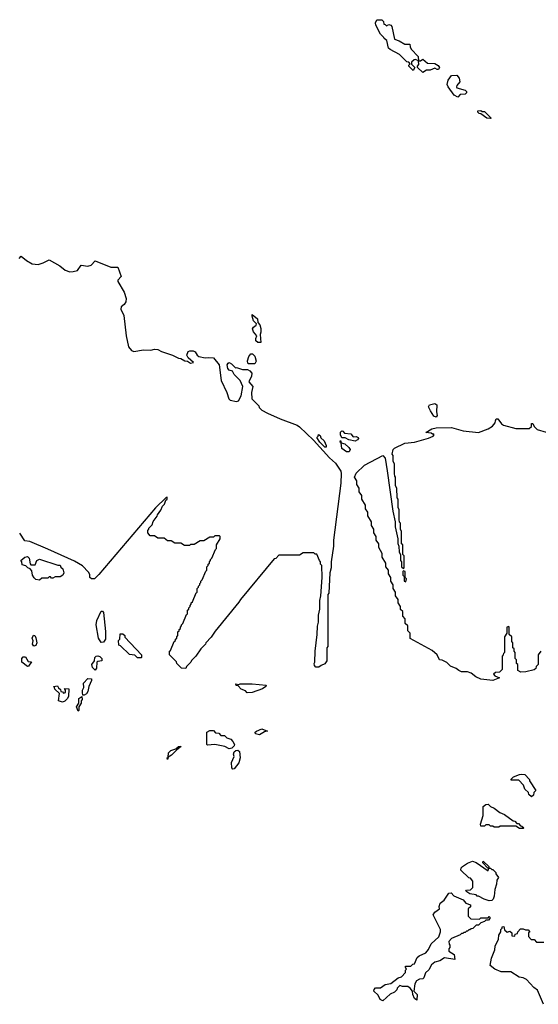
# Model space of a CAD drawing. Extents: x 2535812 to 2752880, y 540738 to 728399.
# Tile 167 of 213: x 2686092 to 2690380, y 639545 to 647690. Entities that reach past the tile are written whole.
import ezdxf

# ---------------------------------------------------------------- set-up
doc = ezdxf.new("R2010")
doc.units = 0

msp = doc.modelspace()

# ---------------------------------------------------------------- linework, layer by layer
at = {"layer": '0CON20XD'}
for points in [[(2689425, 647253.8), (2689380, 647295), (2689380, 647305), (2689391.7, 647318.3), (2689390, 647350), (2689365, 647360), (2689353, 647357), (2689331.7, 647338.3), (2689331.7, 647321.7), (2689360, 647295), (2689345, 647270), (2689310, 647305), (2689310, 647315), (2689320, 647325), (2689308.3, 647338.3), (2689291.7, 647341.7), (2689232.5, 647402.5), (2689155, 647442.5), (2689142.5, 647455), (2689128.3, 647518.3), (2689104.1, 647534.1), (2689102.5, 647542.5), (2689075, 647570), (2689036.2, 647645), (2689034, 647665), (2689045, 647690), (2689085, 647690), (2689100, 647675), (2689101.7, 647651.7), (2689115, 647650), (2689125, 647640), (2689145, 647650), (2689160, 647645), (2689167.5, 647635), (2689190, 647530), (2689230, 647515), (2689275, 647487.5), (2689318.3, 647488.3), (2689320, 647465), (2689330, 647445), (2689386.1, 647386.1), (2689390, 647350), (2689405, 647350), (2689425, 647362.5), (2689465, 647330), (2689525, 647326.7), (2689551.7, 647311.7), (2689563.3, 647295), (2689555, 647277.5), (2689545, 647276.7), (2689525, 647290), (2689485, 647273.3), (2689455, 647272.5), (2689425, 647253.8)], [(2689715, 647050), (2689683.8, 647065), (2689634, 647135), (2689626.2, 647155), (2689635, 647190), (2689663, 647227), (2689705, 647230), (2689726.2, 647205), (2689730, 647175), (2689706.7, 647145), (2689702.5, 647135), (2689707.5, 647125), (2689775, 647106), (2689786.2, 647095), (2689786, 647084), (2689776.1, 647073.9), (2689735, 647070), (2689715, 647050)], [(2689985, 646872.5), (2689953.3, 646875), (2689905, 646912.5), (2689890, 646915), (2689880, 646925), (2689880, 646935), (2689905, 646940), (2689915, 646930), (2689935, 646930), (2689990, 646875), (2689985, 646872.5)], [(2686086, 645715), (2686105, 645733.3), (2686147.7, 645697.7), (2686195, 645670.9), (2686243.8, 645666.2), (2686285, 645680), (2686335, 645703.8), (2686424.3, 645655), (2686468.3, 645618.3), (2686505.6, 645605.6), (2686535, 645605.7), (2686568.8, 645615), (2686600.3, 645659.7), (2686655, 645652.2), (2686681.9, 645658.1), (2686715, 645695.8), (2686845, 645641.9), (2686903.8, 645643.8), (2686929.4, 645565), (2686903.9, 645536.1), (2686904, 645525), (2686955.5, 645435.5), (2686971.4, 645385), (2686968, 645355), (2686955, 645333.8), (2686930, 645315), (2686927.5, 645295), (2686952.6, 645242.6), (2686971.5, 645075), (2686992.6, 644982.6), (2687015, 644954), (2687035, 644944), (2687115, 644958.5), (2687175, 644955.8), (2687205, 644964.4), (2687233.1, 644963.1), (2687265, 644946.2), (2687355.9, 644915.9), (2687405, 644890), (2687425, 644887.5), (2687458.3, 644868.3), (2687480, 644865), (2687505, 644850), (2687530, 644855), (2687484, 644894), (2687473.8, 644915), (2687484, 644945), (2687498.3, 644951.7), (2687525, 644951.4), (2687542.7, 644942.7), (2687558.8, 644915), (2687574.3, 644904.3), (2687625, 644892), (2687655, 644896.2), (2687695, 644892), (2687740.6, 644835), (2687757.5, 644705), (2687805.6, 644605), (2687820, 644555), (2687832.5, 644542.5), (2687885, 644531.9), (2687901.7, 644538.3), (2687922.4, 644577.6), (2687935.7, 644655), (2687914.1, 644704.1), (2687864.4, 644754.4), (2687851.7, 644781.7), (2687825, 644791.2), (2687813.3, 644803.3), (2687805.9, 644834.1), (2687815, 644850), (2687825, 644853.8), (2687844.2, 644844.2), (2687875, 644810), (2687885, 644812.5), (2687935, 644796), (2687975, 644796.7), (2687995, 644786), (2688012.5, 644765), (2688009.1, 644740.9), (2687986.7, 644695), (2688020, 644655), (2688007.5, 644605), (2688010, 644555), (2688070, 644495), (2688071.7, 644481.7), (2688095, 644460), (2688140, 644435), (2688245, 644388), (2688385, 644335.5), (2688405, 644322.5), (2688522, 644212), (2688654.5, 644064.5), (2688702, 644022), (2688745.8, 643955), (2688751.2, 643935), (2688746.2, 643855), (2688687.5, 643385), (2688686.7, 643335), (2688667.5, 643205), (2688667.5, 643155), (2688657.5, 643115), (2688647.5, 642945), (2688640, 642935), (2688640, 642505), (2688630, 642495), (2688630, 642385), (2688615, 642362.5), (2688585, 642347.5), (2688565, 642334), (2688540, 642335), (2688528.3, 642348.3), (2688527.5, 642365), (2688532.5, 642375), (2688533.8, 642465), (2688552.5, 642605), (2688553.6, 642673.6), (2688562.5, 642705), (2688563.3, 642765), (2688572.5, 642815), (2688573.3, 642885), (2688582.5, 642925), (2688592.5, 643075), (2688590, 643175), (2688580, 643185), (2688580, 643205), (2688570, 643215), (2688548.3, 643268.3), (2688535, 643270), (2688525, 643280), (2688435, 643280), (2688405, 643260), (2688235, 643260), (2688208.3, 643231.7), (2688195, 643230), (2687917.5, 642895), (2687905, 642872.5), (2687707.5, 642632.5), (2687675, 642582.5), (2687630, 642535), (2687627.5, 642525), (2687590, 642485), (2687547.5, 642425), (2687511.7, 642388.3), (2687507.5, 642375), (2687471.7, 642338.3), (2687465, 642322.5)], [(2688085, 645020), (2688060.7, 645020.7), (2688043, 645033), (2688043.3, 645053.3), (2688052.5, 645075), (2688025, 645106.7), (2688016.2, 645133.8), (2688025, 645147.5), (2688048.3, 645161.7), (2688050, 645175), (2688025, 645200), (2688013.3, 645236.7), (2688015, 645250), (2688057.5, 645215), (2688060, 645185), (2688077.5, 645165), (2688086, 645135), (2688085.8, 645105), (2688078.8, 645085), (2688085, 645020)], [(2687985, 644842.5), (2687978.3, 644848.3), (2687976.7, 644866.7), (2687986, 644905), (2688004.2, 644925.8), (2688016.7, 644925), (2688035.8, 644905.8), (2688046.9, 644865), (2688035, 644844.3), (2687985, 644842.5)], [(2689535, 644402.5), (2689515, 644410), (2689487.5, 644455), (2689473, 644487), (2689480, 644505), (2689525, 644516.2), (2689540, 644505), (2689537.5, 644445), (2689542.5, 644415), (2689535, 644402.5)], [(2690005, 642223.8), (2689905, 642234.4), (2689863.3, 642255), (2689824.2, 642284.2), (2689795, 642294), (2689745, 642294.4), (2689723.3, 642305), (2689702, 642322), (2689655, 642343.3), (2689623.6, 642373.6), (2689585, 642392.5), (2689562.5, 642395), (2689543.8, 642435), (2689501.4, 642471.4), (2689321.7, 642571.7), (2689320, 642615), (2689300, 642635), (2689300, 642675), (2689280, 642695), (2689280, 642735), (2689260, 642755), (2689260, 642795), (2689241.7, 642811.7), (2689240, 642835), (2689220, 642865), (2689220, 642895), (2689200, 642925), (2689200, 642955), (2689180, 642985), (2689180, 643015), (2689160, 643045), (2689160, 643075), (2689140, 643105), (2689140, 643135), (2689120, 643165), (2689120, 643195), (2689090, 643245), (2689090, 643275), (2689060, 643325), (2689060, 643355), (2689040, 643385), (2689040, 643415), (2689020, 643445), (2689020, 643475), (2689000, 643505), (2689000, 643535), (2688970, 643585), (2688970, 643615), (2688950, 643645), (2688950, 643675), (2688920, 643725), (2688920, 643755), (2688900, 643785), (2688900, 643815), (2688880, 643845), (2688880, 643875), (2688860, 643905), (2688875, 643940), (2688943.3, 644005), (2689095, 644083.8), (2689113.9, 644063.9), (2689130.7, 643959.3), (2689177.5, 643625), (2689197.5, 643535), (2689197.5, 643495), (2689217.5, 643395), (2689218.3, 643358.3), (2689227.5, 643335), (2689230, 643285), (2689240, 643265), (2689240, 643215), (2689250, 643205), (2689250, 643165), (2689265, 643150), (2689270, 643155), (2689270, 643255), (2689260, 643265), (2689260, 643345), (2689250, 643355), (2689250, 643455), (2689240, 643475), (2689240, 643525), (2689233, 643533), (2689230, 643555), (2689230, 643635), (2689220, 643655), (2689220, 643725), (2689212.5, 643735), (2689210, 643815), (2689200, 643835), (2689200, 643905), (2689193, 643913), (2689190, 643935), (2689190, 644015), (2689180, 644035), (2689180, 644085), (2689172.5, 644095), (2689180, 644135), (2689190, 644145), (2689275, 644186), (2689355, 644195.7), (2689471.7, 644228.3), (2689510, 644245), (2689520, 644255), (2689515, 644260), (2689505, 644260), (2689495, 644270), (2689450, 644275), (2689500, 644305), (2689535, 644312.5), (2689663, 644317), (2689758.1, 644288.1), (2689885, 644275.7), (2689964.4, 644305.6), (2690001.4, 644328.6), (2690023.8, 644355), (2690027, 644373), (2690031.7, 644388.3), (2690045, 644387.5), (2690075.7, 644345.7), (2690093.3, 644335), (2690195, 644308.8), (2690305, 644308), (2690323.3, 644325), (2690325, 644350), (2690335, 644350), (2690346.2, 644325), (2690370.3, 644300.3), (2690445, 644279.2)], [(2688865, 644203.3), (2688813.6, 644213.6), (2688781.7, 644231.7), (2688755, 644230), (2688743.8, 644255), (2688745, 644277.5), (2688755, 644290), (2688765, 644287.5), (2688778.3, 644268.3), (2688830, 644265), (2688848.3, 644238.3), (2688875, 644242.5), (2688890, 644235), (2688892.5, 644225), (2688886.1, 644213.9), (2688865, 644203.3)], [(2688625, 644152.5), (2688614, 644154), (2688572.5, 644195), (2688550, 644235), (2688560, 644245), (2688561.7, 644258.3), (2688575, 644250), (2688581.7, 644231.7), (2688608, 644205), (2688625, 644167.5), (2688625, 644152.5)], [(2688815, 644114), (2688793.3, 644115), (2688755, 644143.8), (2688750, 644190), (2688742.5, 644195), (2688745, 644210), (2688750, 644190), (2688780.7, 644180.7), (2688812, 644152), (2688823.3, 644135), (2688815, 644114)], [(2687465, 642322.5), (2687430, 642325), (2687390, 642365), (2687388.3, 642378.3), (2687330, 642435), (2687330, 642465), (2687338.3, 642471.7), (2687370, 642545), (2687380, 642555), (2687380, 642565), (2687390, 642575), (2687390, 642585), (2687400, 642595), (2687400, 642625), (2687410, 642635), (2687410, 642645), (2687420, 642655), (2687420, 642665), (2687430, 642675), (2687430, 642685), (2687440, 642695), (2687471.7, 642768.3), (2687480, 642775), (2687480, 642805), (2687490, 642815), (2687490, 642825), (2687500, 642835), (2687500, 642845), (2687510, 642855), (2687510, 642865), (2687520, 642875), (2687551.7, 642948.3), (2687560, 642955), (2687560, 642985), (2687570, 642995), (2687570, 643005), (2687580, 643015), (2687580, 643025), (2687590, 643035), (2687590, 643045), (2687600, 643055), (2687631.7, 643128.3), (2687640, 643135), (2687640, 643165), (2687650, 643175), (2687650, 643185), (2687660, 643195), (2687660, 643205), (2687670, 643215), (2687670, 643225), (2687680, 643235), (2687711.7, 643308.3), (2687720, 643315), (2687720, 643345), (2687750, 643395), (2687750, 643415), (2687745, 643420), (2687705, 643420), (2687695, 643410), (2687665, 643410), (2687615, 643380), (2687585, 643380), (2687535, 643350), (2687505, 643350), (2687495, 643340), (2687455, 643340), (2687425, 643360), (2687375, 643360), (2687345, 643380), (2687315, 643380), (2687285, 643400), (2687235, 643400), (2687205, 643420), (2687171.7, 643421.7), (2687150, 643445), (2687150, 643465), (2687160, 643475), (2687160, 643485), (2687188.3, 643511.7), (2687195, 643540), (2687228.3, 643581.7), (2687230, 643595), (2687258.3, 643631.7), (2687273, 643667), (2687288.3, 643681.7), (2687300, 643715), (2687310, 643725), (2687310, 643740), (2687301.7, 643738.3), (2687215, 643652.5), (2687075, 643487.5), (2686745, 643100), (2686710, 643065), (2686685, 643063.8), (2686672.5, 643075), (2686671.7, 643101.7), (2686660.7, 643120.7), (2686612.1, 643172.1), (2686545, 643211.4), (2686325, 643311.4), (2686175, 643374.2), (2686135, 643380), (2686091.6, 643441.6)], [(2686255, 643053.8), (2686225, 643060), (2686212.1, 643072.1), (2686196.2, 643095), (2686191.7, 643131.7), (2686178.3, 643148.3), (2686160, 643155), (2686142.5, 643172.5), (2686111.7, 643181.7), (2686110, 643205), (2686100, 643215), (2686133.8, 643245), (2686155, 643248.6), (2686170.8, 643235), (2686178.3, 643188.3), (2686185, 643180), (2686218.3, 643181.7), (2686234, 643215), (2686255, 643228.6), (2686408.3, 643178.3), (2686425, 643177.5), (2686431.7, 643161.7), (2686448.3, 643148.3), (2686457.5, 643115), (2686447.5, 643095), (2686425, 643082.5), (2686385, 643080), (2686365, 643070), (2686355, 643070), (2686345, 643080), (2686335, 643080), (2686325, 643070), (2686275, 643070), (2686255, 643053.8)], [(2689285, 643040), (2689290, 643065), (2689280, 643075), (2689280, 643125), (2689265, 643130), (2689260, 643125), (2689260, 643095), (2689270, 643085), (2689270, 643045), (2689285, 643040)], [(2686765, 642537.5), (2686743.8, 642575), (2686724.2, 642685), (2686730.5, 642719.5), (2686766.1, 642796.1), (2686775, 642796.2), (2686785.5, 642785.5), (2686802.1, 642627.9), (2686801.9, 642565), (2686785, 642540), (2686765, 642537.5)], [(2690400, 642465), (2690380, 642435), (2690380, 642355), (2690361.7, 642338.3), (2690358.3, 642321.7), (2690347, 642313), (2690275.9, 642294.1), (2690235, 642293.3), (2690210, 642305), (2690210, 642355), (2690200, 642365), (2690200, 642395), (2690190, 642405), (2690190, 642455), (2690180, 642465), (2690180, 642485), (2690170, 642495), (2690170, 642535), (2690160, 642545), (2690160, 642585), (2690140, 642605), (2690140, 642665), (2690135, 642670), (2690120, 642665), (2690120, 642615), (2690100, 642585), (2690100, 642455), (2690091.7, 642448.3), (2690090, 642435), (2690080, 642425), (2690080, 642315), (2690058.3, 642291.7), (2690025, 642290), (2690010, 642275), (2690021.7, 642261.7), (2690060, 642245), (2690005, 642223.8)], [(2686208.3, 642508.3), (2686197.5, 642525), (2686203, 642553), (2686193.8, 642575), (2686205, 642597.5), (2686217.5, 642595), (2686226.1, 642576.1), (2686232.5, 642535), (2686225, 642513.3), (2686208.3, 642508.3)], [(2687095, 642412.5), (2687065, 642412.5), (2687043.6, 642433.6), (2686999.3, 642439.3), (2686925, 642510), (2686912.5, 642515), (2686910, 642555), (2686920, 642565), (2686921.7, 642608.3), (2686945, 642610), (2686960, 642595), (2686961.7, 642581.7), (2687100, 642435), (2687100, 642415), (2687095, 642412.5)], [(2686155, 642340), (2686110, 642375), (2686110, 642405), (2686121.7, 642418.3), (2686138.3, 642418.3), (2686161.7, 642381.7), (2686188.3, 642378.3), (2686165, 642342.5), (2686155, 642340)], [(2686715, 642310), (2686695, 642330), (2686687.5, 642355), (2686710, 642385), (2686714, 642415), (2686725, 642426), (2686738.3, 642428.3), (2686753.3, 642423.3), (2686770, 642405), (2686770, 642385), (2686738.3, 642381.7), (2686730, 642375), (2686727.5, 642325), (2686715, 642310)], [(2686625, 642102.5), (2686612.5, 642102.5), (2686610, 642125), (2686610, 642145), (2686623.3, 642165), (2686618.3, 642201.7), (2686655, 642240), (2686685, 642236.7), (2686686.2, 642225), (2686662, 642175), (2686655, 642132.5), (2686645, 642113.3), (2686625, 642102.5)], [(2686445, 642043.8), (2686412.5, 642055), (2686420, 642115), (2686381.7, 642151.7), (2686380, 642165), (2686370, 642175), (2686405, 642180), (2686411.7, 642161.7), (2686428.3, 642148.3), (2686431.7, 642131.7), (2686445, 642130), (2686455, 642120), (2686470, 642125), (2686470, 642145), (2686461.7, 642158.3), (2686497.5, 642155), (2686495, 642092.5), (2686485, 642072.5), (2686465, 642052.5), (2686445, 642043.8)], [(2687971.7, 642121.7), (2687958.3, 642138.3), (2687921.7, 642151.7), (2687898.3, 642178.3), (2687881.7, 642181.7), (2687880, 642195), (2687905, 642190), (2687915, 642196.7), (2688014.1, 642195.9), (2688130, 642185), (2688127.5, 642175), (2688100, 642155), (2688015, 642124), (2687971.7, 642121.7)], [(2686575, 641970), (2686562.5, 642005), (2686580, 642035), (2686580, 642075), (2686605, 642090), (2686607, 642067), (2686600, 642055), (2686600, 642035), (2686580, 642005), (2686580, 641975), (2686575, 641970)], [(2687825, 641658.8), (2687786.8, 641676.8), (2687705, 641693.5), (2687645, 641690), (2687640, 641695), (2687640, 641795), (2687665, 641810), (2687695, 641810), (2687711.7, 641791.7), (2687737, 641787), (2687755, 641770), (2687785, 641767.5), (2687805, 641750), (2687837, 641737), (2687855, 641720), (2687866.7, 641695), (2687866.2, 641683.8), (2687845, 641662.5), (2687825, 641658.8)], [(2688075, 641773.3), (2688041.7, 641781.7), (2688040, 641795), (2688050, 641805), (2688095, 641822.5), (2688140, 641805), (2688115, 641800), (2688075, 641773.3)], [(2687315, 641570), (2687310, 641585), (2687320, 641590), (2687323.3, 641625), (2687342.5, 641645), (2687383, 641657), (2687405, 641676.7), (2687427.5, 641677.5), (2687390, 641650), (2687346.7, 641605), (2687320, 641590), (2687315, 641570)], [(2687855, 641490), (2687845, 641500), (2687844, 641545), (2687863.8, 641595), (2687860, 641615), (2687866.2, 641633.8), (2687880, 641645), (2687895, 641647.5), (2687908.8, 641635), (2687914, 641585), (2687905, 641542.5), (2687865, 641492.5), (2687855, 641490)], [(2690325, 641260), (2690301.7, 641281.7), (2690298.3, 641298.3), (2690270, 641325), (2690258.3, 641358.3), (2690218.3, 641398.3), (2690155, 641400), (2690155, 641407.5), (2690175, 641426.7), (2690225, 641446.7), (2690245, 641450), (2690267.5, 641445), (2690306.2, 641405), (2690307.5, 641395), (2690360, 641315), (2690341.7, 641298.3), (2690340, 641275), (2690325, 641260)], [(2690255, 641000), (2690225, 641000), (2690195, 641020), (2690065, 641020), (2690055, 641010), (2690015, 641010), (2690005, 641020), (2689985, 641020), (2689975, 641030), (2689945, 641030), (2689935, 641020), (2689905, 641020), (2689903.3, 641035), (2689923, 641107), (2689925, 641180), (2689945, 641196.7), (2689965, 641200), (2689985, 641180), (2690015, 641167.5), (2690061.7, 641131.7), (2690100, 641115), (2690171.7, 641061.7), (2690185, 641060), (2690201.7, 641041.7), (2690215, 641040), (2690231.7, 641021.7), (2690245, 641020), (2690260, 641005), (2690255, 641000)], [(2689975, 640400), (2689933.6, 640413.6), (2689885, 640440), (2689875, 640440), (2689865, 640450), (2689815, 640460), (2689781.7, 640481.7), (2689785, 640490), (2689818.3, 640491.7), (2689838.3, 640511.7), (2689840, 640565), (2689818.3, 640588.3), (2689805, 640590), (2689740, 640655), (2689743.3, 640675), (2689752.5, 640685), (2689795, 640713.3), (2689835, 640730), (2689865, 640717.5), (2689965, 640650), (2689970, 640670), (2689961.7, 640671.7), (2689920, 640715), (2689925, 640730), (2689970, 640685), (2689970, 640670), (2689985, 640670), (2689995, 640660), (2690005, 640660), (2690030, 640635), (2690030, 640625), (2690050, 640595), (2690038.3, 640571.7), (2690035, 640540), (2690020, 640495), (2690015, 640440), (2690006.7, 640415), (2689995, 640402.5), (2689975, 640400)], [(2689095, 639572.5), (2689073.6, 639583.6), (2689055, 639620), (2689020, 639655), (2689021.7, 639668.3), (2689035, 639680), (2689075, 639680), (2689115, 639707.5), (2689161.7, 639718.3), (2689220, 639765), (2689248.3, 639771.7), (2689281.7, 639808.3), (2689283, 639827), (2689290, 639835), (2689280, 639855), (2689285, 639860), (2689325, 639860), (2689343, 639877), (2689355, 639880), (2689378.3, 639931.7), (2689395, 639946.2), (2689450, 639970), (2689472.9, 639997.1), (2689493.8, 640045), (2689557, 640103), (2689572, 640145), (2689571.2, 640165), (2689511.2, 640285), (2689525, 640306.7), (2689562.5, 640335), (2689560, 640355), (2689567.7, 640382.3), (2689602.3, 640407.7), (2689640, 640465), (2689658.3, 640468.3), (2689681.7, 640441.7), (2689758.3, 640408.3), (2689781.7, 640381.7), (2689818.3, 640368.3), (2689818.3, 640351.7), (2689800, 640335), (2689800, 640275), (2689821.7, 640251.7), (2689895, 640250), (2689905, 640260), (2689965, 640260), (2689975, 640270), (2689980, 640265), (2689980, 640255), (2689968.3, 640241.7), (2689945, 640240), (2689935, 640230), (2689905, 640220), (2689885, 640200), (2689865, 640200), (2689838.3, 640171.7), (2689825, 640170), (2689815, 640160), (2689805, 640160), (2689795, 640150), (2689785, 640150), (2689775, 640140), (2689765, 640140), (2689755, 640130), (2689745, 640130), (2689735, 640120), (2689661.7, 640088.3), (2689640, 640065), (2689641.7, 640041.7), (2689647.5, 640035), (2689647.5, 640015), (2689640, 640005), (2689640, 639985), (2689685, 639957.5), (2689690, 639915), (2689605, 639930), (2689565, 639903.8), (2689525, 639893.3), (2689497.7, 639872.3), (2689475, 639831.2), (2689446.2, 639805), (2689433.3, 639765), (2689423.9, 639756.1), (2689398.3, 639751.7), (2689371.7, 639738.3), (2689360, 639715), (2689350, 639655), (2689377.5, 639625), (2689375, 639580), (2689355, 639592.5), (2689342.5, 639625), (2689340, 639655), (2689319.3, 639679.3), (2689301.7, 639691.7), (2689257, 639693), (2689235, 639700), (2689211.7, 639678.3), (2689210, 639665), (2689190, 639645), (2689155, 639630), (2689095, 639572.5)], [(2690423.8, 639545), (2690373.3, 639663.3), (2690344.2, 639685), (2690281.2, 639751.2), (2690255, 639764.2), (2690220.5, 639770.5), (2690152.5, 639812.5), (2690105.6, 639814.4), (2690073.8, 639813.8), (2690020, 639835), (2689982.5, 639865), (2689993.6, 639926.4), (2690020, 639995), (2690022.5, 640025), (2690050, 640085), (2690053, 640117), (2690070, 640145), (2690070, 640165), (2690080, 640175), (2690080, 640185), (2690095, 640190), (2690101.7, 640161.7), (2690121.7, 640141.7), (2690145, 640150), (2690160, 640135), (2690161.7, 640111.7), (2690185, 640110), (2690190, 640125), (2690208.3, 640131.7), (2690210, 640145), (2690231.7, 640168.3), (2690255, 640170), (2690275, 640160), (2690295, 640160), (2690310, 640145), (2690300, 640135), (2690300, 640105), (2690321.7, 640081.7), (2690345, 640080), (2690365, 640060), (2690425, 640060)]]:
    msp.add_lwpolyline(points, dxfattribs=at)

doc.saveas('drawing.dxf')
